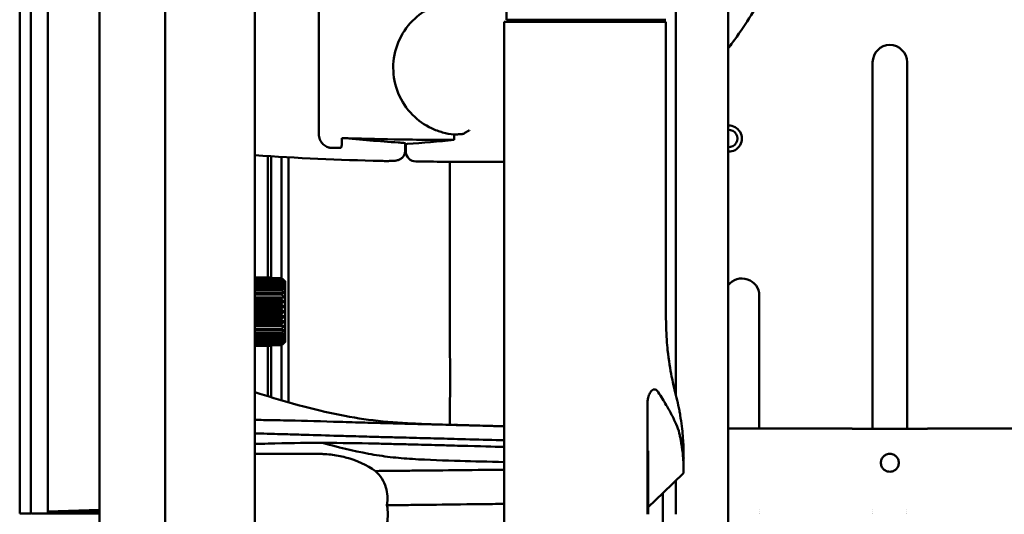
# Model space of a CAD drawing. Header units: millimetres. Extents: x 0 to 4686, y -120 to 1682.
# Tile 184 of 256: x 1129 to 1272, y 1237 to 1309. Entities that reach past the tile are written whole.
import ezdxf

# ---------------------------------------------------------------- set-up
doc = ezdxf.new("R2010")
doc.units = ezdxf.units.MM
doc.header["$LTSCALE"] = 2
doc.layers.add('Sichtbar (ISO)', color=7, linetype='Continuous', lineweight=50)

msp = doc.modelspace()

# ---------------------------------------------------------------- linework, layer by layer
at = {"layer": 'Sichtbar (ISO)'}
for p, q in [((1129.0094, 1486.5471), (1129.0094, 1236.7471)), ((1130.6094, 1486.5471), (1130.6094, 1236.7471)), ((1130.6094, 1486.5471), (1130.6094, 1236.7471)), ((1133.1094, 1486.4598), (1133.1094, 1236.8344)), ((1140.6094, 1486.6471), (1140.6094, 986.6471)), ((1232.1099, 1364.1257), (1232.1099, 1108.9572)), ((1150.1526, 1351.2384), (1150.1526, 1122.0558)), ((1163.2421, 1329.9411), (1163.2421, 1143.3531)), ((1199.8595, 1308.6471), (1199.8595, 1320.2408)), ((1172.5224, 1311.3213), (1172.5224, 1291.9729)), ((1199.498, 1308.3471), (1199.4979, 1164.9471)), ((1201.0538, 1308.3471), (1199.498, 1308.3471)), ((1199.8595, 1308.6471), (1214.7208, 1308.6471)), ((1214.9372, 1308.3471), (1201.0538, 1308.3471)), ((1205.9999, 1308.6471), (1205.9999, 1308.3471)), ((1214.3241, 1308.3471), (1214.3241, 1308.6471)), ((1217.3453, 1308.6471), (1214.7208, 1308.6471)), ((1214.9372, 1308.3471), (1217.521, 1308.3471)), ((1222.9999, 1308.6472), (1217.3453, 1308.6472)), ((1218.4933, 1308.3471), (1218.4933, 1308.6472)), ((1253.1099, 1302.4651), (1253.1099, 1249.1052)), ((1258.1099, 1249.1052), (1258.1099, 1302.4651)), ((1175.8644, 1291.4242), (1175.8644, 1290.4077)), ((1192.2129, 1291.9385), (1192.2129, 1291.1411)), ((1174.5224, 1289.9729), (1175.6543, 1289.9729)), ((1185.1099, 1289.6469), (1185.1099, 1290.6242)), ((1185.1099, 1289.6469), (1185.1099, 1289.6469)), ((1185.1817, 1290.5183), (1185.1817, 1289.4987)), ((1165.1099, 1271.1408), (1165.1099, 1288.8013)), ((1165.6099, 1288.7695), (1165.6099, 1271.1408)), ((1168.1099, 1252.9499), (1168.1099, 1288.6198)), ((1190.7613, 1287.9778), (1199.498, 1287.9778)), ((1163.2421, 1271.1408), (1165.6111, 1271.1408)), ((1165.6111, 1271.1185), (1163.2421, 1271.1185)), ((1163.2421, 1271.0403), (1167.1111, 1271.0403)), ((1167.1111, 1270.9737), (1163.2421, 1270.9737)), ((1163.2421, 1270.8192), (1167.1111, 1270.8192)), ((1167.1112, 1270.7101), (1163.2421, 1270.7101)), ((1165.6111, 1271.0403), (1165.6111, 1271.1185)), ((1163.2421, 1270.4831), (1167.1112, 1270.4831)), ((1167.1112, 1270.3341), (1163.2421, 1270.3341)), ((1163.2421, 1270.0402), (1167.1112, 1270.0402)), ((1167.1112, 1269.855), (1163.2421, 1269.855)), ((1163.2421, 1269.5014), (1167.1112, 1269.5014)), ((1167.1112, 1269.2846), (1163.2421, 1269.2846)), ((1163.2421, 1268.8801), (1167.1112, 1268.8801)), ((1167.1112, 1268.637), (1163.2421, 1268.637)), ((1163.2421, 1268.2176), (1167.5504, 1268.2176)), ((1163.2421, 1268.1915), (1167.1112, 1268.1915)), ((1167.1112, 1267.928), (1163.2421, 1267.928)), ((1236.6099, 1249.1296), (1236.6099, 1268.4786)), ((1163.2421, 1267.5564), (1167.5504, 1267.5564)), ((1163.2421, 1267.4525), (1167.1112, 1267.4525)), ((1167.1112, 1267.1752), (1163.2421, 1267.1752)), ((1163.2421, 1266.8606), (1167.5504, 1266.8606)), ((1163.2421, 1266.6814), (1167.1112, 1266.6814)), ((1167.1112, 1266.3971), (1163.2421, 1266.3971)), ((1163.2421, 1266.1471), (1167.5504, 1266.1471)), ((1163.2421, 1265.8971), (1167.1112, 1265.8971)), ((1167.1112, 1265.6128), (1163.2421, 1265.6128)), ((1163.2421, 1265.4336), (1167.5504, 1265.4336)), ((1163.2421, 1265.119), (1167.1112, 1265.119)), ((1167.1112, 1264.8417), (1163.2421, 1264.8417)), ((1163.2421, 1264.7378), (1167.5504, 1264.7378)), ((1163.2421, 1264.3662), (1167.1112, 1264.3662)), ((1167.1112, 1264.1027), (1163.2421, 1264.1027)), ((1163.2421, 1264.0766), (1167.5504, 1264.0766)), ((1163.2421, 1263.6572), (1167.1112, 1263.6572)), ((1167.1112, 1263.4141), (1163.2421, 1263.4141)), ((1163.2421, 1263.0096), (1167.1112, 1263.0096)), ((1167.1112, 1262.7928), (1163.2421, 1262.7928)), ((1163.2421, 1262.4392), (1167.1112, 1262.4392)), ((1167.1112, 1262.254), (1163.2421, 1262.254)), ((1163.2421, 1261.9601), (1167.1112, 1261.9601)), ((1167.1112, 1261.8111), (1163.2421, 1261.8111)), ((1163.2421, 1261.5841), (1167.1111, 1261.5841)), ((1167.1111, 1261.475), (1163.2421, 1261.475)), ((1163.2421, 1261.3205), (1167.1111, 1261.3205)), ((1167.1111, 1261.2539), (1163.2421, 1261.2539)), ((1163.2421, 1261.1757), (1165.6111, 1261.1757)), ((1165.6111, 1261.1534), (1163.2421, 1261.1534)), ((1165.1099, 1253.836), (1165.1099, 1261.1534)), ((1165.6099, 1261.1534), (1165.6099, 1253.6839)), ((1165.6111, 1261.1757), (1165.6111, 1261.2539)), ((1220.3395, 1236.6471), (1220.3395, 1252.6367)), ((1250.1099, 1249.1296), (1250.1099, 1249.1052)), ((1261.1099, 1249.1052), (1261.1099, 1249.1297)), ((1172.328, 1245.4471), (1163.2421, 1245.4471)), ((1225.6099, 1242.6697), (1225.6099, 1244.9331)), ((1225.6099, 1244.8849), (1225.6468, 1244.8476)), ((1220.4413, 1243.8002), (1220.4413, 1236.6471)), ((1222.6099, 1239.7597), (1225.6099, 1242.6471)), ((1220.4413, 1237.6713), (1222.6099, 1239.7597)), ((1129.0094, 1236.7471), (1130.6094, 1236.7471)), ((1130.6094, 1236.7471), (1133.1094, 1236.8344)), ((1130.6095, 1236.7471), (1130.6096, 1236.7471)), ((1130.7099, 1236.7506), (1130.7099, 1236.7471)), ((1130.7099, 1236.7471), (1140.6094, 1236.7471)), ((1140.6094, 1237.2964), (1133.1094, 1237.0345)), ((1133.1094, 1236.8344), (1133.1095, 1236.8344)), ((1133.1095, 1236.8344), (1133.1095, 1237.0345)), ((1134.6099, 1237.0869), (1134.6099, 1237.0345)), ((1134.6099, 1237.0345), (1134.6099, 1236.8344)), ((1134.6099, 1237.0345), (1140.6094, 1237.0345)), ((1134.6099, 1236.8344), (1134.6099, 1236.7471)), ((1134.6099, 1236.8344), (1140.6094, 1236.8344)), ((1134.6099, 1236.7471), (1140.6094, 1236.7471)), ((1236.593, 1237.2964), (1236.593, 1237.2964)), ((1236.593, 1237.0345), (1236.593, 1237.0345)), ((1236.593, 1236.8344), (1236.593, 1236.8344)), ((1236.593, 1236.7471), (1236.593, 1236.7471)), ((1236.593, 1236.7471), (1236.593, 1236.7471)), ((1253.127, 1237.2964), (1253.127, 1237.2964)), ((1253.127, 1237.0345), (1253.127, 1237.0345)), ((1253.127, 1236.8344), (1253.127, 1236.8344)), ((1253.127, 1236.7471), (1253.127, 1236.7471)), ((1253.127, 1236.7471), (1253.127, 1236.7471)), ((1258.0931, 1237.2964), (1258.0931, 1237.2964)), ((1258.0931, 1237.0345), (1258.0931, 1237.0345)), ((1258.0931, 1236.8344), (1258.0931, 1236.8344)), ((1258.0931, 1236.7471), (1258.0931, 1236.7471)), ((1258.0931, 1236.7471), (1258.0931, 1236.7471))]:
    msp.add_line(p, q, dxfattribs=at)
for centre, radius, start, end in [((1255.6099, 1302.4651), 2.5, 0, 180), ((1232.1749, 1291.3421), 1.9, 268.039499, 91.960501), ((1232.1749, 1291.3421), 1.25, 267.019275, 92.980725), ((1190.7613, 1687.8971), 397.4966, 269.185367, 269.195717), ((1186.6817, 1289.4987), 1.5, 180, 269.413307), ((1190.7613, 1687.8971), 399.9193, 266.054244, 268.683838), ((1190.7613, 1687.8971), 399.9193, 269.413307, 270), ((1234.1099, 1268.4786), 2.5, 0, 143.130102), ((1255.6099, 1244.1471), 1.3, 81.106441, 98.884786), ((1255.6099, 1244.1471), 1.3, 261.115198, 278.893565)]:
    msp.add_arc(centre, radius, start, end, dxfattribs=at)
for centre, major_axis, ratio, start_param, end_param in [((1211.6525, 1687.8971), (398.6282, 0), 0.99862577, 4.6224898, 4.64317702), ((1154.4351, 1687.8971), (400.1879, 0), 0.99587162, 4.78979884, 4.80692992), ((1165.6111, 1266.1471), (0, 5), 0.00001028, 6.17612787, 6.2331658), ((1167.1111, 1266.1471), (0, 5), 0.00001028, 6.01904674, 6.07608473), ((1167.1111, 1266.1471), (0, 5), 0.00001028, 5.861968, 5.919006), ((1167.1111, 1266.1471), (0, 5), 0.00001028, 5.70488899, 5.76192702), ((1167.1111, 1266.1471), (0, 5), 0.00001028, 5.5478085, 5.6048465), ((1167.1111, 1266.1471), (0, 5), 0.00001028, 5.39072915, 5.44776718), ((1167.6111, 1266.1471), (0, -4.5), 0.00001028, 0.16744719, 2.97414368), ((1167.1111, 1266.1471), (0, 5), 0.00001028, 5.23364898, 5.29068698), ((1167.1111, 1266.1471), (0, 5), 0.00001028, 5.07656951, 5.13360756), ((1167.1111, 1266.1471), (0, 5), 0.00001028, 4.91948946, 4.97652742), ((1167.1111, 1266.1471), (0, 5), 0.00001028, 4.76240988, 4.81944786), ((1167.1111, 1266.1471), (0, 5), 0.00001028, 4.60533024, 4.66236822), ((1167.1111, 1266.1471), (0, 5), 0.00001028, 4.44825081, 4.50528875), ((1167.1111, 1266.1471), (0, 5), 0.00001028, 4.29117098, 4.34820896), ((1167.1111, 1266.1471), (0, 5), 0.00001028, 4.13409135, 4.19112933), ((1167.1111, 1266.1471), (0, 5), 0.00001028, 3.97701171, 4.03404969), ((1167.1111, 1266.1471), (0, 5), 0.00001028, 3.81993208, 3.87697006), ((1165.6111, 1266.1471), (0, -5), 0.00001028, 0.05002182, 0.10705974), ((1165.2319, 1260.0381), (-3.5488, -2.8923), 0.06116756, 2.07825567, 2.21329514), ((1167.1111, 1266.1471), (0, -5), 0.00001028, 0.36417997, 0.42121796), ((1167.1111, 1266.1471), (0, -5), 0.00001028, 0.20710036, 0.26413831), ((1167.1111, 1266.1471), (0, 5), 0.00001028, 3.66285245, 3.71989043)]:
    msp.add_ellipse(centre, major_axis=major_axis, ratio=ratio, start_param=start_param, end_param=end_param, dxfattribs=at)
for points, knots in [([(1224.4802, 1253.9829), (1224.4802, 1256.09), (1224.4801, 1258.1693), (1224.4801, 1260.2229), (1224.4801, 1261.9624), (1224.4801, 1263.6829), (1224.4801, 1265.3849), (1224.48, 1271.0068), (1224.4797, 1276.4269), (1224.4791, 1281.6331), (1224.4786, 1285.8897), (1224.4779, 1290.0049), (1224.4776, 1294.0213), (1224.4774, 1296.4047), (1224.4773, 1298.7533), (1224.4774, 1301.077), (1224.4774, 1303.5112), (1224.4776, 1305.9177), (1224.4775, 1308.3293), (1224.4772, 1312.0989), (1224.4762, 1315.881), (1224.4723, 1319.8016), (1224.4714, 1320.7448), (1224.4703, 1321.6959), (1224.4691, 1322.6528), (1224.463, 1327.3779), (1224.4535, 1332.2472), (1224.4503, 1336.9712), (1224.4497, 1337.812), (1224.4493, 1338.6483), (1224.4489, 1339.4796), (1224.4467, 1343.5862), (1224.4415, 1347.3778), (1224.4024, 1351.301), (1224.3801, 1353.5378), (1224.3485, 1355.822), (1224.2293, 1357.9925), (1224.221, 1358.1444), (1224.2122, 1358.296), (1224.2029, 1358.4471), (1224.136, 1359.5402), (1224.0441, 1360.6082), (1223.9253, 1361.6703), (1223.8115, 1362.688), (1223.673, 1363.7003), (1223.5125, 1364.7368), (1223.3956, 1365.4919), (1223.2668, 1366.2604), (1223.1284, 1367.0395)], [0.103662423, 0.103662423, 0.103662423, 0.103662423, 0.142857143, 0.142857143, 0.142857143, 0.176056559, 0.176056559, 0.176056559, 0.285714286, 0.285714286, 0.285714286, 0.375368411, 0.375368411, 0.375368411, 0.428571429, 0.428571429, 0.428571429, 0.484307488, 0.484307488, 0.484307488, 0.571428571, 0.571428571, 0.571428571, 0.592386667, 0.592386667, 0.592386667, 0.695867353, 0.695867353, 0.695867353, 0.714285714, 0.714285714, 0.714285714, 0.805269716, 0.805269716, 0.805269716, 0.857142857, 0.857142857, 0.857142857, 0.860773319, 0.860773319, 0.860773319, 0.887036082, 0.887036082, 0.887036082, 0.912201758, 0.912201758, 0.912201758, 0.930537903, 0.930537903, 0.930537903, 0.930537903]), ([(1238.6099, 1324.9341), (1238.6099, 1323.5989), (1238.6127, 1322.2632), (1238.5787, 1320.9286), (1238.5611, 1320.2416), (1238.5338, 1319.5548), (1238.4864, 1318.8689), (1238.3997, 1317.6135), (1238.2457, 1316.361), (1237.9572, 1315.1361), (1237.8044, 1314.4876), (1237.614, 1313.8469), (1237.385, 1313.2213), (1236.9472, 1312.0257), (1236.3684, 1310.8853), (1235.7236, 1309.7859), (1234.9935, 1308.541), (1234.1788, 1307.3487), (1233.3395, 1306.1744), (1232.9341, 1305.6074), (1232.523, 1305.0445), (1232.1099, 1304.4831)], [0, 0, 0, 0, 0.063725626, 0.063725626, 0.063725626, 0.09653278, 0.09653278, 0.09653278, 0.156575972, 0.156575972, 0.156575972, 0.18836361, 0.18836361, 0.18836361, 0.249111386, 0.249111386, 0.249111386, 0.317900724, 0.317900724, 0.317900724, 0.351121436, 0.351121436, 0.351121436, 0.351121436]), ([(1192.2129, 1311.3558), (1191.645, 1311.3033), (1191.0871, 1311.2023), (1189.989, 1310.9013), (1189.453, 1310.7031), (1187.9091, 1309.9728), (1186.9699, 1309.3062), (1185.2793, 1307.5927), (1184.5725, 1306.5248), (1183.6076, 1304.1734), (1183.3594, 1302.9153), (1183.3604, 1300.3709), (1183.6097, 1299.113), (1184.5765, 1296.7625), (1185.2841, 1295.6951), (1186.9751, 1293.9841), (1187.9136, 1293.3188), (1189.456, 1292.59), (1189.9915, 1292.3921), (1191.0884, 1292.0917), (1191.6457, 1291.9909), (1192.2129, 1291.9385)], [-2.8907555, -2.8907555, -2.8907555, -2.8907555, -2.71887247, -2.71887247, -2.5481475, -2.5481475, -2.20596513, -2.20596513, -1.82546596, -1.82546596, -1.4449698, -1.4449698, -1.06444785, -1.06444785, -0.68395471, -0.68395471, -0.34217864, -0.34217864, -0.17166507, -0.17166507, -0.00000099, -0.00000099, -0.00000099, -0.00000099]), ([(1223.0128, 1308.3471), (1222.1663, 1308.3471), (1220.9533, 1308.3471), (1219.1943, 1308.3471), (1218.684, 1308.3471), (1218.1277, 1308.3471), (1217.521, 1308.3471)], [0, 0, 0, 0, 0.7751176, 0.7751176, 0.7751176, 1, 1, 1, 1]), ([(1223.0128, 1308.3471), (1223.0141, 1301.1407), (1223.0193, 1294.1321), (1223.0188, 1285.2816), (1223.0183, 1281.1704), (1223.0153, 1273.2399), (1222.9967, 1272.5072), (1222.993, 1264.7091), (1223.0813, 1262.4483), (1223.2818, 1260.5359)], [-1.23597952, -1.23597952, -1.23597952, -1.23597952, -0.92903342, -0.92903342, -0.8646793, -0.8646793, -0.5958769, -0.5958769, -0.000001, -0.000001, -0.000001, -0.000001]), ([(1194.4759, 1292.5945), (1194.4741, 1292.5932), (1194.4723, 1292.5919), (1194.3581, 1292.5105), (1194.2442, 1292.4313), (1194.0189, 1292.2839), (1193.9059, 1292.2145), (1193.7152, 1292.1131), (1193.6352, 1292.0756), (1193.497, 1292.0263), (1193.4373, 1292.011), (1193.3819, 1292.0064)], [-0.000672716, -0.000672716, -0.000672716, -0.000672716, 0, 0, 0.041372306, 0.041372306, 0.082430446, 0.082430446, 0.112680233, 0.112680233, 0.137248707, 0.137248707, 0.137248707, 0.137248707]), ([(1173.1175, 1290.5494), (1173.1144, 1290.5525), (1173.1113, 1290.5556), (1172.9317, 1290.7352), (1172.7775, 1290.9597), (1172.5729, 1291.4527), (1172.5224, 1291.7211), (1172.5224, 1291.9729)], [0.519927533, 0.519927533, 0.519927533, 0.519927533, 0.521257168, 0.521257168, 0.596795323, 0.596795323, 0.672333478, 0.672333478, 0.672333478, 0.672333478]), ([(1175.8644, 1291.4242), (1178.426, 1291.3393), (1180.9696, 1291.2735), (1186.3501, 1291.1744), (1189.2712, 1291.1456), (1192.2129, 1291.1411)], [13.18566338, 13.18566338, 13.18566338, 13.18566338, 13.93806732, 13.93806732, 14.80006072, 14.80006072, 14.80006072, 14.80006072]), ([(1185.1099, 1290.6242), (1185.1099, 1290.6472), (1185.0224, 1290.6729), (1184.6663, 1290.7234), (1184.3972, 1290.7481), (1184.086, 1290.7697), (1184.0854, 1290.7697), (1184.0847, 1290.7698)], [-1.054902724, -1.054902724, -1.054902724, -1.054902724, -0.923153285, -0.923153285, -0.791142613, -0.791142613, -0.790861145, -0.790861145, -0.790861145, -0.790861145]), ([(1192.2129, 1291.9385), (1192.3201, 1291.9389), (1192.4272, 1291.941), (1192.5343, 1291.9448), (1192.6415, 1291.9487), (1192.7486, 1291.9543), (1192.8557, 1291.9615), (1192.9628, 1291.9688), (1193.0698, 1291.9777), (1193.1769, 1291.9883)], [0, 0, 0, 0, 0.333333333, 0.333333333, 0.333333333, 0.666666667, 0.666666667, 0.666666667, 0.999999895, 0.999999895, 0.999999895, 0.999999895]), ([(1193.3819, 1292.0064), (1193.3557, 1292.0042), (1193.3306, 1292.0021), (1193.3067, 1292), (1193.2827, 1291.998), (1193.2598, 1291.996), (1193.2382, 1291.994), (1193.2165, 1291.9921), (1193.1961, 1291.9902), (1193.1769, 1291.9883)], [0, 0, 0, 0, 0.33333333, 0.33333333, 0.33333333, 0.66666667, 0.66666667, 0.66666667, 1, 1, 1, 1]), ([(1173.1175, 1290.5494), (1173.2061, 1290.462), (1173.3016, 1290.3841), (1173.5026, 1290.2481), (1173.6082, 1290.1902), (1173.8528, 1290.0825), (1173.9939, 1290.0386), (1174.2644, 1289.9853), (1174.3938, 1289.9729), (1174.5224, 1289.9729)], [0.000000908, 0.000000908, 0.000000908, 0.000000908, 0.037679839, 0.037679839, 0.075714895, 0.075714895, 0.123791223, 0.123791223, 0.167090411, 0.167090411, 0.167090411, 0.167090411]), ([(1175.7792, 1289.9729), (1175.7866, 1289.9912), (1175.7935, 1290.0097), (1175.8429, 1290.1516), (1175.8644, 1290.2791), (1175.8644, 1290.4077)], [-0.8901669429, -0.8901669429, -0.8901669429, -0.8901669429, -0.8839891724, -0.8839891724, -0.8432142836, -0.8432142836, -0.8432142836, -0.8432142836]), ([(1185.1099, 1289.6469), (1185.1099, 1289.4839), (1185.0827, 1289.3189), (1184.9794, 1289.013), (1184.9027, 1288.868), (1184.7106, 1288.6129), (1184.5925, 1288.4996), (1184.4013, 1288.3661), (1184.3361, 1288.3275), (1184.2115, 1288.2653), (1184.1518, 1288.2402), (1184.0029, 1288.1871), (1183.9164, 1288.1658), (1183.7806, 1288.139), (1183.7249, 1288.1309), (1183.5506, 1288.1092), (1183.4329, 1288.1008), (1183.1579, 1288.0866), (1183.0014, 1288.0814), (1182.6058, 1288.074), (1182.35, 1288.0729), (1181.9194, 1288.0766), (1181.7468, 1288.0794), (1181.5754, 1288.0833)], [0, 0, 0, 0, 0.048992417, 0.048992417, 0.097154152, 0.097154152, 0.145317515, 0.145317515, 0.168468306, 0.168468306, 0.189052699, 0.189052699, 0.22161388, 0.22161388, 0.249550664, 0.249550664, 0.311990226, 0.311990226, 0.374535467, 0.374535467, 0.456007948, 0.456007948, 0.507430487, 0.507430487, 0.507430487, 0.507430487]), ([(1185.3826, 1290.5549), (1185.3504, 1290.5523), (1185.3213, 1290.5497), (1185.2196, 1290.5382), (1185.1818, 1290.5282), (1185.1817, 1290.5184), (1185.1817, 1290.5183), (1185.1817, 1290.5183)], [0.3772703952, 0.3772703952, 0.3772703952, 0.3772703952, 0.3957039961, 0.3957039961, 0.4522679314, 0.4522679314, 0.4523784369, 0.4523784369, 0.4523784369, 0.4523784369]), ([(1191.6147, 1249.6757), (1191.6176, 1255.7674), (1191.6165, 1261.859), (1191.6062, 1274.6271), (1191.5961, 1281.3022), (1191.5814, 1287.9778)], [1.30300582, 1.30300582, 1.30300582, 1.30300582, 3.13071451, 3.13071451, 5.13345599, 5.13345599, 5.13345599, 5.13345599]), ([(1223.2818, 1260.5359), (1223.4354, 1259.0715), (1223.6634, 1257.7284), (1223.9374, 1256.3345), (1224.0106, 1255.9855), (1224.2149, 1255.0621), (1224.3475, 1254.5139), (1224.6058, 1253.4789), (1224.726, 1253.0081), (1224.8304, 1252.5533)], [-0.90652231, -0.90652231, -0.90652231, -0.90652231, -0.540041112, -0.540041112, -0.412108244, -0.412108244, -0.196635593, -0.196635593, -0.000001, -0.000001, -0.000001, -0.000001]), ([(1331.4455, 1257.5807), (1331.1465, 1257.4823), (1330.8059, 1257.3701), (1328.2154, 1256.517), (1326.0303, 1255.7974), (1323.195, 1254.8636), (1315.4408, 1252.3069), (1312.7799, 1251.4381), (1309.5453, 1250.4035), (1300.7734, 1249.016), (1299.7639, 1249.1262), (1279.3279, 1249.1321), (1262.9677, 1249.1297), (1261.1099, 1249.1297)], [0.070357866, 0.070357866, 0.070357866, 0.070357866, 0.082908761, 0.082908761, 0.150570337, 0.150570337, 0.170702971, 0.170702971, 0.190296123, 0.190296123, 0.210102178, 0.210102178, 0.227818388, 0.227818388, 0.227818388, 0.227818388]), ([(1163.2421, 1254.4179), (1165.0677, 1253.8393), (1166.8971, 1253.2866), (1173.1227, 1251.55), (1176.8142, 1250.7705), (1180.4589, 1250.3311)], [0.9911542, 0.9911542, 0.9911542, 0.9911542, 1.70347203, 1.70347203, 3.43418269, 3.43418269, 3.43418269, 3.43418269]), ([(1221.9188, 1254.4389), (1221.8692, 1254.5171), (1221.8169, 1254.584), (1221.7095, 1254.6933), (1221.6548, 1254.7362), (1221.5232, 1254.8112), (1221.4455, 1254.834), (1221.3575, 1254.8369), (1221.3477, 1254.8369), (1221.328, 1254.8363), (1221.3182, 1254.8356), (1221.2887, 1254.8328), (1221.269, 1254.8296), (1221.2079, 1254.8157), (1221.1667, 1254.8006), (1221.0352, 1254.7337), (1220.9468, 1254.6598), (1220.7444, 1254.4139), (1220.6362, 1254.2147), (1220.4596, 1253.7178), (1220.4141, 1253.4771), (1220.3569, 1253.0999), (1220.3395, 1252.8694), (1220.3395, 1252.6367)], [0.000001, 0.000001, 0.000001, 0.000001, 0.043542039, 0.043542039, 0.085745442, 0.085745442, 0.142613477, 0.142613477, 0.149777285, 0.149777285, 0.156903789, 0.156903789, 0.171220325, 0.171220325, 0.201394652, 0.201394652, 0.268330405, 0.268330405, 0.363787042, 0.363787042, 0.462920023, 0.462920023, 0.598642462, 0.598642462, 0.598642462, 0.598642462]), ([(1225.2026, 1247.3492), (1225.1712, 1247.5287), (1225.138, 1247.7062), (1225.0673, 1248.066), (1225.0286, 1248.2505), (1224.8638, 1248.9076), (1224.7085, 1249.3325), (1224.356, 1250.1622), (1224.161, 1250.569), (1223.6917, 1251.4809), (1223.3815, 1252.03), (1222.8961, 1252.8556), (1222.7118, 1253.1615), (1222.3279, 1253.7881), (1222.1231, 1254.1162), (1221.9188, 1254.4389)], [-1.25110217, -1.25110217, -1.25110217, -1.25110217, -1.16298981, -1.16298981, -1.07033605, -1.07033605, -0.83945216, -0.83945216, -0.63268898, -0.63268898, -0.34640717, -0.34640717, -0.17956128, -0.17956128, -0.000001, -0.000001, -0.000001, -0.000001]), ([(1224.8304, 1252.5533), (1224.8928, 1252.2812), (1224.9472, 1252.0184), (1225.0403, 1251.5143), (1225.077, 1251.2904), (1225.1998, 1250.5081), (1225.2749, 1249.9736), (1225.3374, 1249.4654)], [-0.473945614, -0.473945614, -0.473945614, -0.473945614, -0.357311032, -0.357311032, -0.253230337, -0.253230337, -0.000001, -0.000001, -0.000001, -0.000001]), ([(1181.9341, 1249.9212), (1180.7255, 1249.9531), (1179.5095, 1249.9861), (1177.1146, 1250.054), (1175.8902, 1250.0905), (1172.1431, 1250.2036), (1169.5799, 1250.2772), (1166.0326, 1250.3475), (1165.3262, 1250.3533), (1164.0211, 1250.379), (1163.6176, 1250.3894), (1163.2419, 1250.4024)], [-1.9017546, -1.9017546, -1.9017546, -1.9017546, -1.72611532, -1.72611532, -1.55570101, -1.55570101, -1.21079176, -1.21079176, -0.99794666, -0.99794666, -0.88881683, -0.88881683, -0.88881683, -0.88881683]), ([(1180.4589, 1250.3311), (1182.3432, 1250.1043), (1184.2307, 1249.9638), (1187.3379, 1249.8046), (1188.5629, 1249.7603), (1189.7854, 1249.7235)], [0.00012468, 0.00012468, 0.00012468, 0.00012468, 0.70142041, 0.70142041, 1.15562688, 1.15562688, 1.15562688, 1.15562688]), ([(1186.4523, 1249.8063), (1185.6888, 1249.8234), (1184.921, 1249.8433), (1183.4519, 1249.8814), (1182.6834, 1249.9014), (1181.9341, 1249.9212)], [0.000326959, 0.000326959, 0.000326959, 0.000326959, 0.283785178, 0.283785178, 0.568056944, 0.568056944, 0.568056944, 0.568056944]), ([(1194.4597, 1249.5949), (1193.1552, 1249.6298), (1191.8326, 1249.6652), (1189.1689, 1249.7364), (1187.7993, 1249.773), (1186.4547, 1249.8063)], [-0.990426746, -0.990426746, -0.990426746, -0.990426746, -0.500294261, -0.500294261, -0.000294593, -0.000294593, -0.000294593, -0.000294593]), ([(1192.1133, 1249.6599), (1192.29, 1249.6581), (1192.4685, 1249.6533), (1192.7367, 1249.6461), (1192.8262, 1249.6437), (1193.0012, 1249.639), (1193.1494, 1249.6351), (1193.1818, 1249.6324)], [0.000282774, 0.000282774, 0.000282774, 0.000282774, 0.066493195, 0.066493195, 0.099681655, 0.099681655, 0.131376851, 0.131376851, 0.131376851, 0.131376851]), ([(1193.1818, 1249.6324), (1193.3316, 1249.6302), (1193.483, 1249.6262), (1193.787, 1249.618), (1193.9397, 1249.614), (1194.3977, 1249.6017), (1194.7028, 1249.5936), (1195.6188, 1249.5691), (1196.2282, 1249.5528), (1197.7252, 1249.5128), (1198.6113, 1249.4891), (1199.498, 1249.4654)], [0.000506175, 0.000506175, 0.000506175, 0.000506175, 0.056715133, 0.056715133, 0.113420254, 0.113420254, 0.22681704, 0.22681704, 0.453634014, 0.453634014, 0.78284045, 0.78284045, 0.78284045, 0.78284045]), ([(1225.3374, 1249.4654), (1225.3985, 1248.9686), (1225.446, 1248.51), (1225.5211, 1247.6291), (1225.5467, 1247.2176), (1225.5933, 1246.2511), (1225.602, 1245.7719), (1225.6063, 1245.4435)], [-0.947812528, -0.947812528, -0.947812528, -0.947812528, -0.700821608, -0.700821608, -0.436303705, -0.436303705, -0.000001, -0.000001, -0.000001, -0.000001]), ([(1163.2421, 1248.4294), (1163.7863, 1248.4121), (1164.3552, 1248.3976), (1165.2476, 1248.3733), (1165.467, 1248.3672), (1166.2395, 1248.3454), (1166.8145, 1248.3286), (1168.2881, 1248.285), (1169.0375, 1248.2623), (1171.5072, 1248.1869), (1173.034, 1248.1394), (1175.6201, 1248.0641), (1176.6167, 1248.036), (1178.6065, 1247.9803), (1179.646, 1247.9519), (1180.7016, 1247.9243)], [0.88888235, 0.88888235, 0.88888235, 0.88888235, 1.06680173, 1.06680173, 1.12508338, 1.12508338, 1.27114841, 1.27114841, 1.54201036, 1.54201036, 1.99859609, 1.99859609, 2.24391472, 2.24391472, 2.53075729, 2.53075729, 2.53075729, 2.53075729]), ([(1180.7016, 1247.9243), (1181.4575, 1247.9032), (1182.2145, 1247.8828), (1183.7214, 1247.8428), (1184.4713, 1247.8231), (1185.2207, 1247.8061)], [0.000085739, 0.000085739, 0.000085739, 0.000085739, 0.281546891, 0.281546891, 0.560242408, 0.560242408, 0.560242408, 0.560242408]), ([(1185.2207, 1247.8061), (1185.8969, 1247.7915), (1186.5727, 1247.7735), (1187.9229, 1247.7373), (1188.5972, 1247.7192), (1190.5833, 1247.6657), (1191.8904, 1247.6302), (1193.1877, 1247.5955)], [-0.99397638, -0.99397638, -0.99397638, -0.99397638, -0.7425901, -0.7425901, -0.491015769, -0.491015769, -0.000010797, -0.000010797, -0.000010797, -0.000010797]), ([(1250.1099, 1249.1052), (1251.9432, 1249.1052), (1253.7766, 1249.1052), (1257.3345, 1249.1052), (1259.2829, 1249.1052), (1261.1099, 1249.1052)], [-1.13078227, -1.13078227, -1.13078227, -1.13078227, -0.54811325, -0.54811325, -0.00000134, -0.00000134, -0.00000134, -0.00000134]), ([(1180.7015, 1246.9458), (1178.2059, 1247.0015), (1175.806, 1247.0402), (1170.9152, 1247.0472), (1168.9085, 1247.0277), (1165.7494, 1246.9482), (1165.4409, 1246.9401), (1164.5332, 1246.9166), (1163.8818, 1246.901), (1163.2421, 1246.897)], [-2.29866584, -2.29866584, -2.29866584, -2.29866584, -1.66962399, -1.66962399, -1.0743512, -1.0743512, -0.99627416, -0.99627416, -0.82348111, -0.82348111, -0.82348111, -0.82348111]), ([(1180.7015, 1246.9458), (1181.4996, 1246.928), (1182.2997, 1246.9087), (1183.9119, 1246.8683), (1184.7221, 1246.8472), (1185.5318, 1246.8289)], [0.000004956, 0.000004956, 0.000004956, 0.000004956, 0.297125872, 0.297125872, 0.5994045, 0.5994045, 0.5994045, 0.5994045]), ([(1185.5318, 1246.8289), (1186.8274, 1246.7972), (1188.1213, 1246.7626), (1190.6755, 1246.6943), (1191.9361, 1246.6605), (1193.1876, 1246.6271)], [0.000282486, 0.000282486, 0.000282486, 0.000282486, 0.482221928, 0.482221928, 0.955907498, 0.955907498, 0.955907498, 0.955907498]), ([(1193.1876, 1246.6271), (1196.0775, 1246.5498), (1198.0076, 1246.4981), (1199.3729, 1246.4614), (1199.4355, 1246.4598), (1199.498, 1246.4581)], [0.000001, 0.000001, 0.000001, 0.000001, 1.09384667, 1.09384667, 1.14654298, 1.14654298, 1.14654298, 1.14654298]), ([(1193.1877, 1247.5955), (1194.9658, 1247.5444), (1196.6798, 1247.5013), (1198.5534, 1247.448), (1198.7859, 1247.4412), (1199.1754, 1247.43), (1199.3371, 1247.4254), (1199.498, 1247.4209)], [-1.468545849, -1.468545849, -1.468545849, -1.468545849, -0.785445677, -0.785445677, -0.687571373, -0.687571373, -0.619984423, -0.619984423, -0.619984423, -0.619984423]), ([(1225.6099, 1242.6471), (1225.6099, 1242.6471), (1225.6102, 1242.7167), (1225.6088, 1242.9713), (1225.6074, 1243.1364), (1225.6004, 1243.4744), (1225.5968, 1243.6153), (1225.5835, 1243.9975), (1225.572, 1244.2562), (1225.5283, 1244.9273), (1225.4909, 1245.3603), (1225.4028, 1246.0745), (1225.3697, 1246.3136), (1225.2935, 1246.8146), (1225.2501, 1247.0773), (1225.2026, 1247.3492)], [0.000001, 0.000001, 0.000001, 0.000001, 0.32927977, 0.32927977, 0.606353, 0.606353, 0.76813626, 0.76813626, 1.00009766, 1.00009766, 1.30273922, 1.30273922, 1.44416987, 1.44416987, 1.58711889, 1.58711889, 1.58711889, 1.58711889]), ([(1180.7787, 1242.9478), (1179.5443, 1243.8248), (1178.0677, 1244.4992), (1175.7156, 1245.1145), (1174.9875, 1245.2495), (1173.8945, 1245.3775), (1173.5294, 1245.4078), (1172.9425, 1245.4373), (1172.7205, 1245.444), (1172.4418, 1245.4468), (1172.3849, 1245.4471), (1172.328, 1245.4471)], [-1.953162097, -1.953162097, -1.953162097, -1.953162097, -1.424878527, -1.424878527, -1.193665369, -1.193665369, -1.078286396, -1.078286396, -1.008247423, -1.008247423, -0.990300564, -0.990300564, -0.990300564, -0.990300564]), ([(1179.7594, 1245.4587), (1180.8076, 1245.2631), (1181.8609, 1245.1088), (1183.9986, 1244.8614), (1185.0691, 1244.7703), (1188.4776, 1244.5476), (1190.8466, 1244.4938), (1193.1171, 1244.4192)], [0.00001114, 0.00001114, 0.00001114, 0.00001114, 0.39338919, 0.39338919, 0.78936772, 0.78936772, 1.64924595, 1.64924595, 1.64924595, 1.64924595]), ([(1220.4666, 1245.9053), (1220.4666, 1245.9053), (1220.4665, 1245.9042), (1220.4661, 1245.8975), (1220.4656, 1245.8887), (1220.4637, 1245.8526), (1220.4618, 1245.815), (1220.458, 1245.7233), (1220.4561, 1245.6716), (1220.4523, 1245.5487), (1220.4503, 1245.4747), (1220.4465, 1245.2954), (1220.4449, 1245.1862), (1220.442, 1244.9202), (1220.4413, 1244.7598), (1220.4412, 1244.5768), (1220.4412, 1244.5525), (1220.4412, 1244.5281)], [0.088947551, 0.088947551, 0.088947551, 0.088947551, 0.096600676, 0.096600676, 0.111037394, 0.111037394, 0.13541452, 0.13541452, 0.156724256, 0.156724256, 0.181866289, 0.181866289, 0.21553342, 0.21553342, 0.263126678, 0.263126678, 0.270448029, 0.270448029, 0.270448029, 0.270448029]), ([(1225.6099, 1244.9331), (1225.6099, 1244.9522), (1225.6099, 1244.9766), (1225.6097, 1245.0493), (1225.6095, 1245.1051), (1225.6087, 1245.2163), (1225.6084, 1245.2561), (1225.6077, 1245.3225), (1225.6075, 1245.3453), (1225.607, 1245.3812), (1225.6069, 1245.3933), (1225.6067, 1245.4119), (1225.6066, 1245.4181), (1225.6065, 1245.4276), (1225.6064, 1245.4308), (1225.6064, 1245.4355), (1225.6064, 1245.4371), (1225.6063, 1245.4413), (1225.6063, 1245.4433), (1225.6063, 1245.4435)], [2.8674147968, 2.8674147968, 2.8674147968, 2.8674147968, 2.8871577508, 2.8871577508, 2.9139818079, 2.9139818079, 2.9265733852, 2.9265733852, 2.9326810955, 2.9326810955, 2.9356903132, 2.9356903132, 2.9371840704, 2.9371840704, 2.9379282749, 2.9379282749, 2.9382997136, 2.9382997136, 2.9389076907, 2.9389076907, 2.9389076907, 2.9389076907]), ([(1225.6099, 1244.8943), (1225.6099, 1244.8943), (1225.6099, 1244.8943), (1225.6099, 1244.8935), (1225.6099, 1244.8889), (1225.6099, 1244.8846)], [2.065070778, 2.065070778, 2.065070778, 2.065070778, 2.079411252, 2.079411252, 2.243643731, 2.243643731, 2.243643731, 2.243643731]), ([(1255.4091, 1242.8627), (1255.3084, 1242.8789), (1255.2076, 1242.9066), (1254.953, 1243.0121), (1254.8086, 1243.111), (1254.5793, 1243.3382), (1254.4789, 1243.483), (1254.3441, 1243.8035), (1254.3099, 1243.9795), (1254.3099, 1244.3136), (1254.3437, 1244.4887), (1254.4769, 1244.8076), (1254.5763, 1244.9519), (1254.8045, 1245.1802), (1254.9493, 1245.2801), (1255.2056, 1245.387), (1255.3074, 1245.4151), (1255.4091, 1245.4315)], [-0.584810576, -0.584810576, -0.584810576, -0.584810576, -0.555233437, -0.555233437, -0.505840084, -0.505840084, -0.455560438, -0.455560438, -0.405280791, -0.405280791, -0.355318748, -0.355318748, -0.305356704, -0.305356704, -0.255645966, -0.255645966, -0.225757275, -0.225757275, -0.225757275, -0.225757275]), ([(1255.8109, 1245.4315), (1255.9115, 1245.4153), (1256.0122, 1245.3876), (1256.2668, 1245.2821), (1256.4112, 1245.1832), (1256.6405, 1244.9561), (1256.7409, 1244.8112), (1256.8757, 1244.4907), (1256.9099, 1244.3147), (1256.9099, 1243.9795), (1256.8757, 1243.8035), (1256.7409, 1243.483), (1256.6405, 1243.3382), (1256.4112, 1243.111), (1256.2668, 1243.0121), (1256.0122, 1242.9066), (1255.9115, 1242.8789), (1255.8109, 1242.8627)], [0.225763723, 0.225763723, 0.225763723, 0.225763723, 0.255320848, 0.255320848, 0.304713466, 0.304713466, 0.354992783, 0.354992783, 0.4052721, 0.4052721, 0.45555143, 0.45555143, 0.50583076, 0.50583076, 0.555223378, 0.555223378, 0.58478049, 0.58478049, 0.58478049, 0.58478049]), ([(1220.4412, 1244.5281), (1220.4412, 1244.3941), (1220.4413, 1244.2757), (1220.4413, 1244.0277), (1220.4413, 1243.9163), (1220.4413, 1243.8002)], [0.002117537, 0.002117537, 0.002117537, 0.002117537, 0.046701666, 0.046701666, 0.156256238, 0.156256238, 0.156256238, 0.156256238]), ([(1225.6099, 1244.8779), (1225.62, 1244.8676), (1225.6303, 1244.8572), (1225.6424, 1244.8449), (1225.644, 1244.8433), (1225.6463, 1244.841), (1225.6469, 1244.8403), (1225.6477, 1244.8396), (1225.6478, 1244.8395), (1225.6479, 1244.8394), (1225.6479, 1244.8394), (1225.6479, 1244.8393), (1225.6479, 1244.8393), (1225.6479, 1244.8393)], [1.2387004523, 1.2387004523, 1.2387004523, 1.2387004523, 1.2493519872, 1.2493519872, 1.2509880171, 1.2509880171, 1.2516459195, 1.2516459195, 1.2517281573, 1.2517281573, 1.2517487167, 1.2517487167, 1.2517589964, 1.2517589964, 1.2517589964, 1.2517589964]), ([(1180.7787, 1242.9478), (1181.4915, 1242.9581), (1182.1991, 1242.9625), (1182.9015, 1242.9682), (1183.6039, 1242.9739), (1184.3012, 1242.9808), (1184.9925, 1242.989), (1185.3445, 1242.9932), (1185.6948, 1242.9976), (1186.0439, 1243.0015), (1186.3804, 1243.0052), (1186.7157, 1243.0084), (1187.05, 1243.0102)], [0.000018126, 0.000018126, 0.000018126, 0.000018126, 0.333333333, 0.333333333, 0.333333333, 0.666666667, 0.666666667, 0.666666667, 0.836382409, 0.836382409, 0.836382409, 0.99999999, 0.99999999, 0.99999999, 0.99999999]), ([(1180.7787, 1242.9478), (1181.1242, 1242.623), (1181.439, 1242.2545), (1181.9516, 1241.449), (1182.1539, 1241.0203), (1182.4167, 1240.1522), (1182.4914, 1239.7318), (1182.5405, 1238.8602), (1182.5161, 1238.4206), (1182.4465, 1237.9787)], [-0.61091661, -0.61091661, -0.61091661, -0.61091661, -0.437290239, -0.437290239, -0.274703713, -0.274703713, -0.136232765, -0.136232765, -0.000154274, -0.000154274, -0.000154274, -0.000154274]), ([(1187.05, 1243.0102), (1187.3468, 1243.0135), (1187.645, 1243.0168), (1187.9427, 1243.0201), (1188.2403, 1243.0234), (1188.5374, 1243.0268), (1188.8349, 1243.0301), (1189.1323, 1243.0335), (1189.4302, 1243.0368), (1189.7281, 1243.0403)], [0, 0, 0, 0, 0.333333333, 0.333333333, 0.333333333, 0.666666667, 0.666666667, 0.666666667, 0.99999945, 0.99999945, 0.99999945, 0.99999945]), ([(1189.7281, 1243.0403), (1191.9676, 1243.0628), (1194.295, 1243.0869), (1197.5057, 1243.1208), (1198.5007, 1243.1313), (1199.4979, 1243.1423)], [0.00000659, 0.00000659, 0.00000659, 0.00000659, 0.83397768, 0.83397768, 1.19543574, 1.19543574, 1.19543574, 1.19543574]), ([(1225.6099, 1242.6471), (1225.6099, 1242.645), (1225.6099, 1242.6439), (1225.6099, 1242.6438), (1225.6099, 1242.6438), (1225.6099, 1242.6438)], [-0.29824810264, -0.29824810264, -0.29824810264, -0.29824810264, -0.29523779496, -0.29523779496, -0.2950922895, -0.2950922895, -0.2950922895, -0.2950922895]), ([(1182.4463, 1235.3167), (1182.5304, 1235.7558), (1182.5745, 1236.2023), (1182.5745, 1237.0919), (1182.5304, 1237.5384), (1182.4463, 1237.9775)], [3.417812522, 3.417812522, 3.417812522, 3.417812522, 3.551254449, 3.551254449, 3.684696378, 3.684696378, 3.684696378, 3.684696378]), ([(1186.2585, 1238.0097), (1186.5503, 1238.0131), (1186.8436, 1238.0148), (1187.135, 1238.0182), (1187.4263, 1238.0217), (1187.7156, 1238.0268), (1188.0024, 1238.0302), (1188.0051, 1238.0302), (1188.0079, 1238.0303), (1188.0106, 1238.0303), (1188.2946, 1238.0337), (1188.5761, 1238.0355), (1188.8588, 1238.0389)], [0, 0, 0, 0, 0.333333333, 0.333333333, 0.333333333, 0.666666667, 0.666666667, 0.666666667, 0.669862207, 0.669862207, 0.669862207, 0.999973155, 0.999973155, 0.999973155, 0.999973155]), ([(1188.8589, 1238.0389), (1190.9147, 1238.0596), (1193.3971, 1238.1048), (1197.2456, 1238.1448), (1198.3939, 1238.1519), (1199.4983, 1238.1604)], [0.00001424, 0.00001424, 0.00001424, 0.00001424, 0.78196969, 0.78196969, 1.15803039, 1.15803039, 1.15803039, 1.15803039])]:
    msp.add_open_spline(points, degree=3, knots=knots, dxfattribs=at)
for points in [[(1219.1091, 1308.6472), (1219.1091, 1308.5473), (1219.1091, 1308.4473), (1219.1091, 1308.3471)], [(1222.6034, 1308.6472), (1222.6034, 1308.5472), (1222.6034, 1308.4471), (1222.6035, 1308.3471)], [(1175.7792, 1289.9729), (1175.7376, 1289.9729), (1175.6959, 1289.9729), (1175.6543, 1289.9729)], [(1167.1153, 1271.0366), (1167.1151, 1276.5143), (1167.1134, 1282.9442), (1167.1068, 1288.6779)], [(1167.1121, 1253.2373), (1167.1129, 1255.9219), (1167.1136, 1258.6297), (1167.1142, 1261.2566)], [(1199.501, 1249.4599), (1198.2782, 1249.4927), (1196.6032, 1249.5376), (1194.4597, 1249.5949)], [(1232.1099, 1249.1296), (1238.1099, 1249.1296), (1244.1099, 1249.1296), (1250.1099, 1249.1296)], [(1179.7594, 1245.4587), (1177.5157, 1245.8775), (1175.2754, 1246.4231), (1173.0553, 1247.044)], [(1191.4954, 1246.6748), (1191.3578, 1246.6784), (1191.2202, 1246.6819), (1191.0826, 1246.6855)], [(1193.1171, 1244.4192), (1195.0123, 1244.3569), (1197.2304, 1244.3054), (1199.4975, 1244.2622)], [(1224.4802, 1236.6471), (1224.4802, 1238.302), (1224.4802, 1239.9394), (1224.4802, 1241.56)], [(1222.6034, 1239.7534), (1222.6034, 1238.718), (1222.6034, 1237.6826), (1222.6033, 1236.6471)], [(1186.2142, 1238.0094), (1185.8015, 1238.0043), (1184.9723, 1237.9844), (1183.7158, 1237.9987), (1182.8712, 1237.9806), (1182.4463, 1237.9775)], [(1186.2142, 1238.0094), (1186.229, 1238.0094), (1186.2438, 1238.0097), (1186.2585, 1238.0097)], [(1222.6033, 1236.6471), (1222.6034, 1235.6117), (1222.6034, 1234.5762), (1222.6034, 1233.5408)]]:
    msp.add_open_spline(points, degree=3, dxfattribs=at)
for points, weights in [([(1167.5, 1270.6968), (1167.3157, 1270.8616), (1167.1111, 1271.0403)], [1.09016571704, 1.09910285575, 1.10577041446]), ([(1167.1111, 1270.9737), (1167.3439, 1270.7179), (1167.5504, 1270.4846)], [1.10577042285, 1.0981932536, 1.08768501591]), ([(1167.5504, 1270.4846), (1167.3439, 1270.6442), (1167.1112, 1270.8192)], [1.08768500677, 1.09819327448, 1.10577045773]), ([(1167.1112, 1270.7101), (1167.3439, 1270.4489), (1167.5504, 1270.2107)], [1.10577042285, 1.0981932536, 1.08768501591]), ([(1167.5, 1270.6968), (1167.5563, 1270.6398), (1167.6111, 1270.5842)], [1.03479395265, 1.03412362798, 1.03329574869]), ([(1167.5504, 1270.2107), (1167.3439, 1270.3406), (1167.1112, 1270.4831)], [1.08768500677, 1.09819327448, 1.10577045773]), ([(1167.1112, 1270.3341), (1167.3439, 1270.074), (1167.5504, 1269.8368)], [1.10577042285, 1.0981932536, 1.08768501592]), ([(1167.5504, 1269.8368), (1167.3439, 1269.9338), (1167.1112, 1270.0402)], [1.08768500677, 1.09819327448, 1.10577045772]), ([(1167.1112, 1269.855), (1167.3439, 1269.6024), (1167.5504, 1269.372)], [1.10577042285, 1.0981932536, 1.08768501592]), ([(1167.5504, 1269.372), (1167.3439, 1269.4338), (1167.1112, 1269.5014)], [1.08768500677, 1.09819327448, 1.10577045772]), ([(1167.1112, 1269.2846), (1167.3439, 1269.0457), (1167.5504, 1268.8278)], [1.10577042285, 1.0981932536, 1.08768501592]), ([(1167.5504, 1268.8278), (1167.3439, 1268.8528), (1167.1112, 1268.8801)], [1.08768500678, 1.09819327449, 1.10577045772]), ([(1167.1112, 1268.637), (1167.3439, 1268.4177), (1167.5504, 1268.2176)], [1.10577042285, 1.0981932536, 1.08768501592]), ([(1167.5504, 1268.2176), (1167.3439, 1268.2051), (1167.1112, 1268.1915)], [1.08768500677, 1.09819327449, 1.10577045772]), ([(1167.1112, 1267.928), (1167.3439, 1267.7337), (1167.5504, 1267.5564)], [1.10577042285, 1.0981932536, 1.08768501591]), ([(1167.5504, 1267.5564), (1167.3439, 1267.5069), (1167.1112, 1267.4525)], [1.08768500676, 1.09819327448, 1.10577045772]), ([(1167.1112, 1267.1752), (1167.3439, 1267.0107), (1167.5504, 1266.8606)], [1.10577042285, 1.0981932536, 1.08768501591]), ([(1167.5504, 1266.8606), (1167.3439, 1266.7751), (1167.1112, 1266.6814)], [1.08768500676, 1.09819327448, 1.10577045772]), ([(1167.1112, 1266.3971), (1167.3439, 1266.2664), (1167.5504, 1266.1471)], [1.10577041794, 1.09819324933, 1.0876850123]), ([(1167.5504, 1266.1471), (1167.3439, 1266.0278), (1167.1112, 1265.8971)], [1.08768500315, 1.09819327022, 1.10577045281]), ([(1167.1112, 1265.6128), (1167.3439, 1265.5191), (1167.5504, 1265.4336)], [1.10577042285, 1.0981932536, 1.08768501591]), ([(1167.5504, 1265.4336), (1167.3439, 1265.2835), (1167.1112, 1265.119)], [1.08768500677, 1.09819327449, 1.10577045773]), ([(1167.1112, 1264.8417), (1167.3439, 1264.7873), (1167.5504, 1264.7378)], [1.10577042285, 1.0981932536, 1.08768501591]), ([(1167.5504, 1264.7378), (1167.3439, 1264.5605), (1167.1112, 1264.3662)], [1.08768500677, 1.09819327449, 1.10577045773]), ([(1167.1112, 1264.1027), (1167.3439, 1264.0891), (1167.5504, 1264.0766)], [1.10577042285, 1.0981932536, 1.08768501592]), ([(1167.5504, 1264.0766), (1167.3439, 1263.8765), (1167.1112, 1263.6572)], [1.08768500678, 1.09819327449, 1.10577045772]), ([(1167.1112, 1263.4141), (1167.3439, 1263.4414), (1167.5504, 1263.4664)], [1.10577042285, 1.0981932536, 1.08768501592]), ([(1167.5504, 1263.4664), (1167.3439, 1263.2485), (1167.1112, 1263.0096)], [1.08768500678, 1.09819327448, 1.10577045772]), ([(1167.5504, 1262.9222), (1167.3439, 1262.6918), (1167.1112, 1262.4392)], [1.08768500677, 1.09819327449, 1.10577045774]), ([(1167.1112, 1262.7928), (1167.3439, 1262.8604), (1167.5504, 1262.9222)], [1.10577042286, 1.09819325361, 1.08768501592]), ([(1167.1112, 1262.254), (1167.3439, 1262.3604), (1167.5504, 1262.4574)], [1.10577042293, 1.09819325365, 1.08768501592]), ([(1167.5504, 1262.4574), (1167.3439, 1262.2202), (1167.1112, 1261.9601)], [1.08768500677, 1.09819327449, 1.10577045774]), ([(1167.1112, 1261.8111), (1167.3439, 1261.9536), (1167.5504, 1262.0835)], [1.10577042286, 1.0981932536, 1.08768501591]), ([(1167.5504, 1262.0835), (1167.3439, 1261.8453), (1167.1111, 1261.5841)], [1.08768500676, 1.09819327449, 1.10577045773]), ([(1167.1111, 1261.475), (1167.3439, 1261.65), (1167.5504, 1261.8096)], [1.10577042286, 1.0981932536, 1.08768501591]), ([(1167.5504, 1261.8096), (1167.3439, 1261.5763), (1167.1111, 1261.3205)], [1.08768500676, 1.09819327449, 1.10577045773]), ([(1167.6111, 1261.71), (1167.5563, 1261.6544), (1167.5, 1261.5974)], [1.03329574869, 1.03412360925, 1.03479392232])]:
    msp.add_rational_spline(points, weights, degree=2, dxfattribs=at)

doc.saveas('drawing.dxf')
